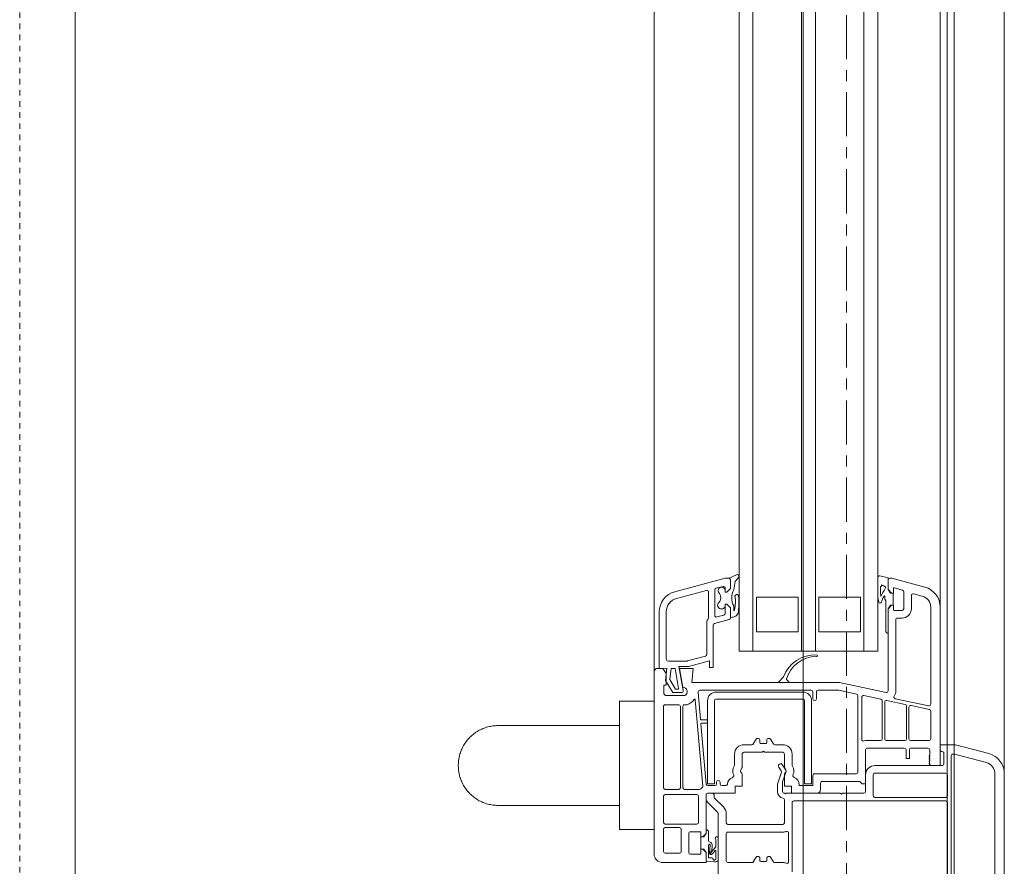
# Model space of a CAD drawing. Header units: millimetres. Extents: x -37728 to 44100, y 631619 to 691915.
# Tile 60 of 204: x -24382 to -24098, y 657318 to 657562. Entities that reach past the tile are written whole.
import ezdxf

# ---------------------------------------------------------------- set-up
doc = ezdxf.new("R2010")
doc.units = ezdxf.units.MM
doc.linetypes.add('__FK_przerywana', pattern=[0.32004, 0.16002, -0.16002])
doc.linetypes.add('Linia siatki', pattern=[2.2225, 1.27, -0.3175, 0.3175, -0.3175])
doc.layers.add('_XREF', color=7, linetype='Continuous')
for name, color, linetype, lineweight in [('A-DETL-GENF', 252, 'Continuous', 5), ('A-DETL-MBND', 252, 'Continuous', 5), ('A-GENM', 252, 'Continuous', 5), ('A-GLAZ', 252, 'Continuous', 5), ('S-GRID', 252, 'Continuous', 5)]:
    doc.layers.add(name, color=color, linetype=linetype, lineweight=lineweight)

# ---------------------------------------------------------------- blocks, each defined once
blk = doc.blocks.new('Windows_S9000-Double-Vent-Window-with-Sashbars - O3 Windows_S9000-Double-Vent-Window-with-Sashbars 2-9090604-__-00_00 Przyziemie PB')
at = {"layer": 'A-DETL-GENF', "color": 252}
for p, q in [((-2.864, 3.4), (2.866, 3.4)), ((-2.864, 3.13), (0.54, 3.13)), ((-3.7, 1.992), (-3.444, 2.955)), ((-3.43, 1.963), (-3.183, 2.885)), ((-3.7, 1.55), (-3.7, 1.992)), ((-3.43, 1.92), (-3.43, 1.963)), ((0.428, 1.87), (-3.38, 1.87)), ((-2.88, -0.33), (-2.88, 1.71)), ((-2.83, 1.76), (-2.23, 1.76)), ((-2.18, 1.71), (-2.18, -0.33)), ((-2.08, -2.67), (-2.08, 1.709)), ((-2.03, 1.76), (0.42, 1.76)), ((-3.1, 1.55), (-7.665, 1.55)), ((-3.55, 1.55), (-3.7, 1.55)), ((-3.15, 1.66), (-3.451, 1.66)), ((-3.1, -0.33), (-3.1, 1.61)), ((-3.1, 1.27), (-3.1, 1.55)), ((-4.87, 1.28), (-7.665, 1.28)), ((-5.026, 0.255), (-4.821, 1.22)), ((-4.714, 1.24), (-4.827, 0.71)), ((-3.87, 1.28), (-4.666, 1.28)), ((-3.82, 0.7), (-3.82, 1.23)), ((-3.6, 0.715), (-3.6, 1.2)), ((-3.55, 1.25), (-3.4, 1.25)), ((-3.4, 1.25), (-3.38, 1.23)), ((-3.38, 1.23), (-3.36, 1.25)), ((-3.36, 1.25), (-3.34, 1.23)), ((-3.34, 1.23), (-3.32, 1.25)), ((-3.32, 1.25), (-3.3, 1.23)), ((-3.3, 1.23), (-3.28, 1.25)), ((-3.28, 1.25), (-3.26, 1.23)), ((-3.26, 1.23), (-3.24, 1.25)), ((-3.24, 1.25), (-3.22, 1.23)), ((-3.22, 1.23), (-3.2, 1.25)), ((-3.2, 1.25), (-3.18, 1.23)), ((-3.18, 1.23), (-3.16, 1.25)), ((-3.16, 1.25), (-3.14, 1.23)), ((-3.14, 1.23), (-3.1, 1.27)), ((-8.245, 1.105), (-8.5, 0.154)), ((-7.984, 1.035), (-8.052, 0.783)), ((-8.004, 0.72), (-7.62, 0.72)), ((-3.87, 0.58), (-4.814, 0.58)), ((-4.778, 0.65), (-3.87, 0.65)), ((-3.3, 0.665), (-3.55, 0.665)), ((-3.3, 0.565), (-3.3, 0.665)), ((-8.222, 0.225), (-8.158, 0.463)), ((-8.11, 0.5), (-7.62, 0.5)), ((-7.57, 0.45), (-7.57, 0.22)), ((-7.35, 0.45), (-7.35, 0.32)), ((-4.863, 0.54), (-4.976, 0.01)), ((-3.82, 0), (-3.82, 0.53)), ((-3.6, -0.55), (-3.6, 0.515)), ((-3.55, 0.565), (-3.3, 0.565)), ((-8.565, -0.189), (-8.511, 0.05)), ((-8.511, 0.05), (-8.17, 0.05)), ((-8.5, 0.154), (-8.5, 0.1)), ((-8.45, 0.05), (-8.17, 0.05)), ((-8.07, 0.2), (-8.203, 0.2)), ((-8.17, 0.05), (-8.07, 0.15)), ((-8.17, 0.05), (-8.098, 0.101)), ((-8.07, 0.15), (-8.07, 0.2)), ((-8.07, 0.11), (-8.07, 0.199)), ((-8.07, 0.199), (-7.72, 0.199)), ((-7.59, 0.2), (-7.72, 0.2)), ((-7.72, 0.2), (-7.72, 0.15)), ((-7.72, 0.199), (-7.72, 0.11)), ((-7.72, 0.15), (-7.62, 0.05)), ((-7.619, 0.05), (-7.691, 0.101)), ((-7.62, 0.05), (-5.254, 0.05)), ((-6.915, 0.05), (-7.619, 0.05)), ((-7.3, 0.27), (-5.255, 0.27)), ((-6.4, -0.25), (-57.9, -0.25)), ((-8.141, -0.25), (-8.516, -0.25)), ((-8.248, -0.17), (-8.141, -0.17)), ((-7.895, -0.05), (-7.979, -0.05)), ((-7.843, -0.02), (-7.895, -0.05)), ((-6.975, -0.02), (-7.843, -0.02)), ((-6.4, -4.25), (-6.4, -0.25)), ((-5.205, -0.01), (-5.49, -1.35)), ((-5.116, -0.65), (-5.012, -0.16)), ((-4.963, -0.12), (-3.87, -0.12)), ((-4.927, -0.05), (-3.87, -0.05)), ((-3.82, -0.17), (-3.82, -0.568)), ((-2.23, -0.38), (-2.83, -0.38)), ((-57.9, -0.65), (-6.4, -0.65)), ((-7.95, -1.95), (-7.95, -0.75)), ((-7.95, -0.75), (-6.95, -0.75)), ((-6.95, -0.75), (-6.95, -1.95)), ((-2.91, -0.82), (-5.112, -0.82)), ((-3.854, -0.71), (-5.067, -0.71)), ((-2.569, -0.6), (-3.55, -0.6)), ((-2.35, -0.6), (-2.83, -0.6)), ((-2.64, -1.85), (-2.64, -0.792)), ((-2.625, -0.756), (-2.569, -0.7)), ((-2.569, -0.7), (-2.569, -0.6)), ((-2.3, -1.27), (-2.3, -0.65)), ((-5.161, -0.86), (-5.27, -1.373)), ((-2.86, -2.07), (-2.86, -0.87)), ((-5.49, -1.35), (-5.49, -5.611)), ((-5.27, -1.373), (-5.27, -1.97)), ((-2.27, -1.3), (-2.3, -1.27)), ((-2.3, -1.33), (-2.27, -1.3)), ((-2.3, -2.895), (-2.3, -1.33)), ((-6.95, -1.95), (-7.95, -1.95)), ((-2.4, -1.9), (-2.59, -1.9)), ((-57.9, -2.05), (-6.4, -2.05)), ((-5.27, -2.17), (-5.27, -5.382)), ((-5.22, -2.02), (-5.02, -2.02)), ((-5.02, -2.12), (-5.22, -2.12)), ((-2.567, -2.16), (-4.967, -2.16)), ((-2.54, -2.12), (-2.81, -2.12)), ((-2.567, -2.36), (-2.567, -2.16)), ((-2.52, -2.495), (-2.52, -2.14)), ((-2.3, -2.74), (-2.3, -2)), ((-57.9, -2.45), (-6.4, -2.45)), ((-7.95, -3.75), (-7.95, -2.55)), ((-7.95, -2.55), (-6.95, -2.55)), ((-6.95, -2.55), (-6.95, -3.75)), ((-5.217, -2.41), (-5.217, -4.91)), ((-5.017, -4.91), (-5.017, -2.41)), ((-4.967, -2.36), (-2.567, -2.36)), ((-5.524, -2.824), (-5.577, -2.878)), ((-5.49, -3.082), (-5.49, -2.838)), ((-3.43, -2.72), (-3.112, -2.72)), ((-2.5, -2.94), (-2.5, -2.74)), ((-2.5, -2.74), (-2.3, -2.74)), ((-0.03, -2.72), (-2.03, -2.72)), ((-1.151, -2.82), (-0.327, -2.82)), ((-5.643, -2.977), (-5.524, -3.096)), ((-3.7, -3.219), (-3.7, -2.99)), ((-3.48, -3.52), (-3.48, -2.99)), ((-3.43, -2.94), (-3.053, -2.94)), ((-3.124, -3.008), (-2.969, -2.899)), ((-2.95, -3.032), (-3.056, -3.106)), ((-3.028, -2.933), (-2.965, -2.897)), ((-2.924, -2.893), (-2.628, -2.994)), ((-2.561, -3.144), (-2.905, -3.026)), ((-2.853, -2.94), (-2.5, -2.94)), ((-2.628, -2.994), (-2.35, -2.994)), ((-2.301, -2.936), (-2.28, -2.915)), ((-2.28, -2.915), (-2.3, -2.895)), ((-1.45, -2.94), (-2.104, -2.94)), ((-1.4, -4.57), (-1.4, -2.99)), ((-1.18, -4.57), (-1.18, -2.985)), ((-0.3, -2.99), (-0.3, -3.219)), ((-3.856, -3.344), (-3.724, -3.261)), ((-2.35, -3.144), (-2.561, -3.144)), ((-0.324, -3.261), (-0.456, -3.344)), ((-3.755, -3.45), (-3.83, -3.45)), ((-3.83, -3.65), (-3.755, -3.65)), ((-3.73, -3.625), (-3.73, -3.475)), ((-3.51, -3.55), (-3.48, -3.52)), ((-3.48, -3.58), (-3.51, -3.55)), ((-3.48, -4.11), (-3.48, -3.58)), ((-0.43, -3.45), (-0.355, -3.45)), ((-0.355, -3.65), (-0.43, -3.65)), ((-0.33, -3.475), (-0.33, -3.625)), ((-57.9, -3.85), (-6.4, -3.85)), ((-6.95, -3.75), (-7.95, -3.75)), ((-3.724, -3.839), (-3.856, -3.756)), ((-3.7, -4.11), (-3.7, -3.881)), ((-0.456, -3.756), (-0.324, -3.839)), ((-0.3, -3.881), (-0.3, -4.57)), ((-57.9, -4.25), (-6.4, -4.25)), ((-8.531, -4.26), (-8.405, -4.359)), ((-3.053, -4.16), (-3.43, -4.16)), ((-2.965, -4.203), (-3.028, -4.167)), ((-2.5, -4.16), (-2.853, -4.16)), ((-2.5, -4.36), (-2.5, -4.16)), ((-8.501, -4.536), (-8.6, -4.327)), ((-8.199, -4.5), (-8.453, -4.5)), ((-8.45, -4.5), (-8.199, -4.5)), ((-8.099, -4.6), (-8.199, -4.5)), ((-8.199, -4.5), (-8.099, -4.6)), ((-7.649, -4.5), (-7.749, -4.6)), ((-7.749, -4.6), (-7.649, -4.5)), ((-7.699, -4.4), (-7.558, -4.4)), ((-7.389, -4.5), (-7.649, -4.5)), ((-7.649, -4.5), (-7.358, -4.5)), ((-7.558, -4.4), (-7.591, -4.386)), ((-7.49, -4.28), (-7.424, -4.326)), ((-7.31, -4.537), (-7.196, -4.963)), ((-3.112, -4.38), (-3.43, -4.38)), ((-2.3, -4.36), (-2.5, -4.36)), ((-2.3, -5.15), (-2.3, -4.36)), ((-8.5, -4.652), (-8.5, -4.548)), ((-8.11, -6.105), (-8.5, -4.652)), ((-8.263, -4.713), (-8.209, -4.913)), ((-8.099, -4.65), (-8.215, -4.65)), ((-8.158, -4.65), (-8.099, -4.65)), ((-8.099, -4.65), (-8.099, -4.6)), ((-8.099, -4.6), (-8.099, -4.65)), ((-7.749, -4.6), (-7.749, -4.65)), ((-7.749, -4.65), (-7.749, -4.6)), ((-7.749, -4.65), (-7.724, -4.65)), ((-7.483, -4.65), (-7.749, -4.65)), ((-7.382, -4.887), (-7.435, -4.687)), ((-2.62, -4.8), (-2.57, -4.8)), ((-2.52, -4.75), (-2.52, -4.634)), ((-2.161, -4.955), (-1.907, -4.702)), ((-1.709, -4.62), (-1.45, -4.62)), ((-0.35, -4.62), (-1.13, -4.62)), ((-8.161, -4.95), (-7.43, -4.95)), ((-7.147, -5), (-5.93, -5)), ((-5.93, -5.1), (-6.118, -5.1)), ((-6.118, -5.1), (-5.953, -5.713)), ((-5.93, -5), (-5.93, -5.1)), ((-2.567, -4.96), (-4.967, -4.96)), ((-2.57, -4.9), (-2.62, -4.9)), ((-2.567, -5.16), (-2.567, -4.96)), ((-2.52, -5.15), (-2.52, -4.95)), ((-2.3, -5.15), (-2.3, -5.02)), ((-2.25, -4.97), (-2.196, -4.97)), ((-1.745, -4.865), (-2.051, -5.171)), ((1.1, -4.85), (-1.709, -4.85)), ((-1.004, -4.85), (-0.38, -4.85)), ((-0.756, -4.925), (-0.963, -4.92)), ((-0.59, -5.106), (-0.8, -5.08)), ((-0.785, -5.022), (-0.637, -5.04)), ((-0.618, -5.039), (-0.756, -4.925)), ((-0.647, -4.938), (-0.551, -5.018)), ((-0.413, -4.92), (-0.641, -4.92)), ((-0.442, -5.13), (-0.434, -5.033)), ((-0.326, -4.954), (-0.345, -5.2)), ((-7.917, -6.054), (-8.148, -5.193)), ((-8.1, -5.13), (-7.351, -5.13)), ((-7.265, -5.18), (-6.3, -5.18)), ((-6.252, -5.217), (-6.113, -5.734)), ((-5.216, -5.432), (-4.438, -5.364)), ((-2.508, -5.295), (-4.994, -5.513)), ((-4.967, -5.16), (-2.567, -5.16)), ((-4.42, -5.344), (-4.42, -5.182)), ((-4.4, -5.162), (-4.34, -5.162)), ((-4.32, -5.182), (-4.32, -5.331)), ((-4.298, -5.351), (-2.566, -5.2)), ((-2.41, -5.82), (-2.41, -5.391)), ((-2.121, -5.2), (-2.25, -5.2)), ((-1.14, -5.2), (-2.25, -5.2)), ((-1.141, -5.2), (-1.245, -5.2)), ((-1.19, -5.65), (-1.19, -5.35)), ((-1.19, -5.35), (-1.04, -5.35)), ((-1.185, -5.13), (-0.925, -5.13)), ((-1.069, -5.251), (-1.141, -5.2)), ((-1.04, -5.3), (-1.14, -5.2)), ((-1.04, -5.349), (-1.04, -5.26)), ((-1.04, -5.35), (-1.04, -5.3)), ((-0.69, -5.349), (-1.04, -5.349)), ((-0.803, -5.13), (-0.442, -5.13)), ((-0.59, -5.2), (-0.69, -5.3)), ((-0.69, -5.26), (-0.69, -5.349)), ((-0.69, -5.3), (-0.69, -5.35)), ((-0.69, -5.35), (-0.54, -5.35)), ((-0.59, -5.2), (-0.662, -5.251)), ((-0.345, -5.2), (-0.59, -5.2)), ((-0.3, -5.2), (-0.59, -5.2)), ((-0.54, -5.35), (-0.54, -5.65)), ((-0.3, -6.45), (-0.3, -5.2)), ((-5.49, -5.611), (-5.9, -5.575)), ((-5.9, -5.575), (-5.9, -5.97)), ((-2.26, -5.47), (-2.26, -6.38)), ((-1.46, -5.42), (-2.21, -5.42)), ((-1.41, -6.38), (-1.41, -5.47)), ((-6.11, -5.76), (-6.11, -6.29)), ((-5.95, -5.739), (-5.95, -5.984)), ((-5.95, -5.984), (-5.259, -5.862)), ((-5.9, -5.97), (-5.355, -5.874)), ((-5.2, -5.911), (-5.2, -6.165)), ((-5.12, -5.811), (-5.12, -6.37)), ((-4.85, -5.761), (-4.85, -5.82)), ((-4.8, -5.87), (-2.46, -5.87)), ((-2.46, -5.94), (-4.8, -5.94)), ((-1.26, -5.92), (-0.62, -5.92)), ((-0.59, -5.7), (-1.14, -5.7)), ((-5.323, -5.993), (-5.9, -6.094)), ((-5.9, -6.094), (-5.9, -6.21)), ((-5.9, -6.21), (-5.577, -6.244)), ((-5.577, -6.244), (-5.3, -6.085)), ((-5.2, -6.165), (-5.55, -6.368)), ((-5.3, -6.085), (-5.3, -6.012)), ((-4.85, -5.99), (-4.85, -6.38)), ((-2.41, -6.38), (-2.41, -5.99)), ((-1.31, -6.38), (-1.31, -5.97)), ((-0.57, -5.97), (-0.57, -6.38)), ((-6.17, -6.35), (-7.531, -6.35)), ((-5.55, -6.368), (-5.908, -6.33)), ((-5.908, -6.33), (-5.9, -6.55)), ((-5.75, -6.35), (-5.9, -6.45)), ((-5.9, -6.45), (-5.9, -6.6)), ((-5.42, -6.35), (-5.75, -6.35)), ((-5.42, -6.42), (-5.42, -6.35)), ((-5.17, -6.42), (-5.42, -6.42)), ((-5.12, -6.37), (-5.17, -6.42)), ((-4.8, -6.43), (-2.46, -6.43)), ((-2.21, -6.43), (-1.46, -6.43)), ((-0.62, -6.43), (-1.26, -6.43)), ((-5.9, -6.55), (-7.531, -6.55)), ((-5.8, -6.7), (-0.55, -6.7))]:
    blk.add_line(p, q, dxfattribs=at)
for centre, radius, start, end in [((-2.864, 2.8), 0.6, 90, 165), ((-2.864, 2.8), 0.33, 90, 165), ((-3.38, 1.92), 0.05, 180, 270), ((-2.83, 1.71), 0.05, 90, 180), ((-2.23, 1.71), 0.05, 0, 90), ((-2.03, 1.71), 0.05, 90, 180.6512), ((-7.665, 0.95), 0.6, 90, 165), ((-3.55, 1.6), 0.05, 270, 5.7406), ((-3.451, 1.61), 0.05, 90.5747, 185.7406), ((-3.15, 1.61), 0.05, 0, 90), ((-7.665, 0.95), 0.33, 90, 165), ((-4.87, 1.23), 0.05, 348, 90), ((-4.666, 1.23), 0.05, 90, 168), ((-3.87, 1.23), 0.05, 0, 90), ((-3.55, 1.2), 0.05, 90, 180), ((-8.004, 0.77), 0.05, 165, 270), ((-7.62, 0.45), 0.27, 0, 90), ((-4.814, 0.53), 0.05, 90, 168), ((-4.778, 0.7), 0.05, 168, 270), ((-3.87, 0.7), 0.05, 270, 0), ((-3.87, 0.53), 0.05, 0, 90), ((-3.55, 0.715), 0.05, 180, 270), ((-8.11, 0.45), 0.05, 90, 165), ((-7.62, 0.45), 0.05, 0, 90), ((-7.3, 0.32), 0.05, 180, 270), ((-3.55, 0.515), 0.05, 90, 180), ((-8.45, 0.1), 0.05, 180, 269.8362), ((-8.203, 0.22), 0.02, 165, 270), ((-8.069, 0.06), 0.05, 90.4543, 125.2176), ((-7.72, 0.06), 0.05, 54.7824, 89.5457), ((-7.59, 0.22), 0.02, 270, 0), ((-6.975, 0.04), 0.06, 270, 0), ((-5.255, 0), 0.27, 55.8788, 90), ((-5.254, 0), 0.05, 348, 90), ((-5.075, 0.265), 0.05, 235.8788, 348), ((-4.927, 0), 0.05, 168, 270), ((-3.87, 0), 0.05, 270, 0), ((-8.516, -0.2), 0.05, 167.3698, 270), ((-8.323, -0.108), 0.035, 301.0941, 17.6747), ((-8.298, -0.193), 0.055, 24.3151, 97.5128), ((-8.516, 0.075), 0.28, 322.849, 333.9744), ((-8.228, -0.065), 0.04, 53.8523, 153.9744), ((-7.527, 0.923), 1.171, 234.6608, 247.8748), ((-8.141, 1.75), 1.92, 270, 275.1538), ((-8.141, 1.75), 2, 270, 279.4614), ((-7.979, -0.06), 0.01, 90, 239.4092), ((-7.096, 1.751), 2.025, 243.9755, 249.5002), ((-7.819, -0.183), 0.04, 279.4614, 70.1466), ((-4.963, -0.17), 0.05, 90, 168), ((-3.87, -0.17), 0.05, 0, 90), ((-3.55, -0.55), 0.05, 180, 270), ((-2.83, -0.33), 0.27, 180, 270), ((-2.83, -0.33), 0.05, 180, 270), ((-2.23, -0.33), 0.05, 270, 0.4444), ((-5.112, -0.87), 0.05, 90, 168), ((-5.067, -0.66), 0.05, 168, 270), ((-3.854, -0.66), 0.05, 270, 19.8987), ((-3.6, -0.568), 0.22, 180, 199.8987), ((-2.91, -0.87), 0.05, 360, 90), ((-2.59, -0.792), 0.05, 135, 180), ((-2.35, -0.65), 0.05, 360, 90), ((-5.22, -1.97), 0.05, 180, 270), ((-2.59, -1.85), 0.05, 180, 270), ((-2.4, -2), 0.1, 0, 90), ((-5.32, -2.056), 0.971, 177.4591, 249.45), ((-6.265, -2.017), 0.025, 352.6392, 172.6392), ((-5.343, -2.021), 0.898, 179.8874, 253.5245), ((-5.22, -2.17), 0.05, 90, 180), ((-4.967, -2.41), 0.25, 90, 180), ((-5.02, -2.07), 0.05, 270, 90), ((-2.81, -2.07), 0.05, 180, 270), ((-2.54, -2.14), 0.02, 0, 90), ((-4.967, -2.41), 0.05, 90, 180), ((-2.55, -2.735), 0.22, 87.612, 161.5112), ((-2.54, -2.495), 0.02, 267.612, 0), ((-5.51, -2.838), 0.02, 0, 135), ((-3.43, -2.99), 0.27, 90, 180), ((-3.112, -2.67), 0.05, 270, 302.4617), ((-2.94, -2.94), 0.27, 65.257, 122.4617), ((-2.806, -2.649), 0.05, 245.257, 341.5112), ((-2.03, -2.67), 0.05, 180, 270), ((-1.151, -2.87), 0.05, 90, 201.0618), ((-0.327, -2.87), 0.05, 337.9757, 90), ((-5.679, -3.012), 0.05, 45, 69.45), ((-5.592, -2.864), 0.02, 253.5245, 315), ((-5.51, -3.082), 0.02, 225, 0), ((-3.43, -2.99), 0.05, 90, 180), ((-3.09, -3.057), 0.06, 125, 180), ((-3.09, -3.057), 0.06, 180, 305), ((-3.053, -2.89), 0.05, 270, 300), ((-2.94, -2.94), 0.05, 71, 125), ((-2.94, -2.94), 0.05, 30, 120), ((-2.921, -3.073), 0.05, 71, 125), ((-2.853, -2.89), 0.05, 210, 270), ((-2.35, -2.944), 0.05, 270, 9.9359), ((-2.35, -2.944), 0.2, 270, 349.4851), ((-2.104, -2.99), 0.05, 90, 169.4851), ((-1.45, -2.99), 0.05, 0, 90), ((-1.45, -2.985), 0.27, 360, 21.0618), ((-0.03, -2.99), 0.27, 157.9757, 180), ((-3.83, -3.387), 0.05, 122, 180), ((-3.83, -3.4), 0.05, 180, 270), ((-3.75, -3.219), 0.05, 302, 0), ((-0.43, -3.387), 0.05, 122, 187.6195), ((-0.43, -3.4), 0.05, 172.3805, 270), ((-0.35, -3.219), 0.05, 302, 0), ((-3.83, -3.7), 0.05, 90, 180), ((-3.755, -3.475), 0.025, 0, 90), ((-3.755, -3.625), 0.025, 270, 0), ((-0.43, -3.7), 0.05, 90, 187.6195), ((-0.355, -3.475), 0.025, 360, 90), ((-0.355, -3.625), 0.025, 270, 0), ((-3.83, -3.713), 0.05, 180, 238), ((-3.75, -3.881), 0.05, 0, 58), ((-0.43, -3.713), 0.05, 172.3805, 238), ((-0.35, -3.881), 0.05, 0, 58), ((-8.557, -4.302), 0.0494, 58.8215, 209.9742), ((-7.781, -5.797), 1.544, 79.1305, 97.7077), ((-3.43, -4.11), 0.27, 180, 270), ((-3.43, -4.11), 0.05, 180, 270), ((-3.053, -4.21), 0.05, 60, 90), ((-2.94, -4.16), 0.05, 240, 330), ((-2.853, -4.21), 0.05, 90, 150), ((-8.453, -4.55), 0.05, 90, 163.356), ((-8.45, -4.55), 0.05, 90, 178), ((-7.995, -2.742), 1.668, 255.7835, 264.1888), ((-7.933, -3.979), 0.481, 241.2886, 299.054), ((-7.971, -4.319), 0.06, 163.4653, 186.9446), ((-7.981, -4.32), 0.05, 186.9446, 267.7224), ((-7.981, -4.316), 0.05, 98.6519, 163.4653), ((-7.821, -5.217), 0.862, 74.5841, 100.8607), ((-7.452, -4.367), 0.05, 29.704, 55.4664), ((-7.651, -4.486), 0.281, 1.2897, 30.6953), ((-7.389, -4.48), 0.02, 270, 1.2897), ((-7.358, -4.55), 0.05, 15, 90), ((-3.112, -4.43), 0.05, 57.5383, 90), ((-2.94, -4.16), 0.27, 237.5383, 294.743), ((-2.806, -4.451), 0.05, 18.4888, 114.743), ((-2.55, -4.365), 0.22, 198.4888, 265.752), ((-8.215, -4.7), 0.05, 90, 195), ((-8.138, -4.751), 0.103, 101.4555, 295.1691), ((-7.94, -4.996), 0.216, 41.6463, 135.4955), ((-7.721, -4.76), 0.109, 238.0208, 91.5921), ((-7.483, -4.7), 0.05, 15, 90), ((-2.62, -4.85), 0.05, 90, 270), ((-2.57, -4.75), 0.05, 270, 0), ((-2.57, -4.634), 0.05, 0, 85.752), ((-1.709, -4.9), 0.28, 90, 135), ((-1.45, -4.57), 0.05, 270, 0), ((-1.13, -4.57), 0.05, 180, 270), ((-0.35, -4.57), 0.05, 270, 0), ((-8.161, -4.9), 0.05, 195, 270), ((-7.43, -4.9), 0.05, 270, 15), ((-7.147, -4.95), 0.05, 195, 270), ((-4.967, -4.91), 0.25, 180, 270), ((-4.967, -4.91), 0.05, 180, 270), ((-2.57, -4.95), 0.05, 0, 90), ((-2.25, -5.02), 0.05, 90, 180), ((-2.196, -4.92), 0.05, 270, 315), ((-1.709, -4.9), 0.05, 90, 135), ((-1.004, -4.893), 0.0425, 90, 310.5866), ((-0.925, -5.1), 0.03, 270, 350.7664), ((-0.797, -5.121), 0.1, 82.9509, 170.7664), ((-0.803, -5.105), 0.025, 82.9509, 270), ((-0.641, -4.93), 0.01, 90, 230.0083), ((-0.641, -5.07), 0.03, 358.1549, 82.9509), ((-0.598, -5.017), 0.03, 226.9578, 283.3612), ((-0.596, -5.062), 0.02, 240.5913, 40.9248), ((-0.583, -5.057), 0.05, 262.9509, 50.0083), ((-0.394, -5.036), 0.04, 90.0711, 175.5415), ((-0.413, -4.94), 0.02, 22.5874, 90), ((-0.371, -4.923), 0.025, 202.5874, 243.1743), ((-0.394, -4.969), 0.027, 270.0711, 63.1743), ((-0.38, -4.9), 0.05, 12.5096, 90), ((-0.545, -4.937), 0.22, 355.5415, 12.5096), ((-8.1, -5.18), 0.05, 90, 195), ((-7.351, -5.18), 0.05, 30, 90), ((-7.265, -5.13), 0.05, 210, 270), ((-6.3, -5.23), 0.05, 15, 90), ((-5.22, -5.382), 0.05, 180, 275), ((-4.44, -5.344), 0.02, 275, 0), ((-4.4, -5.182), 0.02, 90, 180), ((-4.34, -5.182), 0.02, 0, 90), ((-4.3, -5.331), 0.02, 180, 275), ((-2.57, -5.15), 0.05, 275, 0), ((-2.504, -5.345), 0.05, 37.5393, 95), ((-2.25, -5.15), 0.27, 217.5393, 228.9855), ((-2.46, -5.391), 0.05, 0, 48.9855), ((-2.25, -5.15), 0.05, 180, 270), ((-2.25, -5.15), 0.05, 180, 270), ((-2.121, -5.1), 0.1, 270, 315), ((-1.185, -5.19), 0.06, 90, 180), ((-1.04, -5.21), 0.05, 234.7824, 269.5457), ((-0.691, -5.21), 0.05, 270.4543, 305.2067), ((-4.993, -5.533), 0.02, 95, 235.9288), ((-5.225, -5.876), 0.395, 19.6056, 55.9288), ((-2.21, -5.47), 0.05, 90, 180), ((-1.46, -5.47), 0.05, 0, 90), ((-1.14, -5.65), 0.05, 180, 270), ((-0.59, -5.65), 0.05, 270, 0), ((-6.21, -5.76), 0.1, 0, 15), ((-6.05, -5.739), 0.1, 0, 15), ((-5.23, -5.87), 0.125, 28.3576, 181.7838), ((-5.25, -5.911), 0.05, 0, 100), ((-4.9, -5.761), 0.05, 0, 19.6056), ((-4.8, -5.82), 0.05, 180, 270), ((-4.8, -5.99), 0.05, 90, 180), ((-2.46, -5.82), 0.05, 270, 0), ((-2.46, -5.99), 0.05, 0, 90), ((-1.26, -5.97), 0.05, 90, 180), ((-0.62, -5.97), 0.05, 0, 90), ((-7.531, -5.95), 0.6, 195, 270), ((-7.531, -5.95), 0.4, 195, 270), ((-5.32, -6.012), 0.02, 0, 100), ((-6.17, -6.29), 0.06, 270, 0), ((-4.8, -6.38), 0.05, 180, 270), ((-2.46, -6.38), 0.05, 270, 0), ((-2.21, -6.38), 0.05, 180, 270), ((-1.46, -6.38), 0.05, 270, 0), ((-1.26, -6.38), 0.05, 180, 270), ((-0.62, -6.38), 0.05, 270, 0), ((-0.55, -6.45), 0.25, 270, 0), ((-5.8, -6.6), 0.1, 180, 270)]:
    blk.add_arc(centre, radius, start, end, dxfattribs=at)
at = {"layer": 'A-GENM', "color": 252}
for p, q in [((-65.217, 3.4), (65.217, 3.4)), ((-58.917, 1.55), (-5.383, 1.55)), ((-61.125, -6.7), (-3.175, -6.7))]:
    blk.add_line(p, q, dxfattribs=at)
at = {"layer": 'A-GLAZ', "color": 252}
for p, q in [((69, 1.95), (-69, 1.95)), ((-69, 1.75), (69, 1.75)), ((69, -2.4), (-69, -2.4)), ((-1.25, -6.7), (-4.95, -6.7)), ((-4.95, -6.7), (-4.95, -7.7)), ((-1.25, -7.7), (-1.25, -6.7)), ((-4.95, -7.7), (-1.25, -7.7)), ((-4.25, -7.7), (-4.25, -11.2)), ((-1.95, -11.2), (-1.95, -7.7)), ((-69, -23.4), (69, -23.4))]:
    blk.add_line(p, q, dxfattribs=at)
for points, knots in [([(-4.25, -11.2), (-4.25, -11.225), (-4.248, -11.275), (-4.241, -11.35), (-4.229, -11.425), (-4.212, -11.498), (-4.19, -11.569), (-4.163, -11.64), (-4.132, -11.709), (-4.097, -11.775), (-4.057, -11.839), (-3.998, -11.921), (-3.932, -11.997), (-3.859, -12.065), (-3.781, -12.129), (-3.677, -12.199), (-3.541, -12.265), (-3.351, -12.33), (-3.2, -12.35), (-3.1, -12.35)], [0.5, 0.5, 0.5, 0.5, 0.5208333, 0.5416667, 0.5625, 0.5833333, 0.6041667, 0.625, 0.6458333, 0.6666667, 0.6875, 0.7083333, 0.75, 0.7708333, 0.7916667, 0.8333333, 0.875, 0.9166667, 1, 1, 1, 1]), ([(-3.1, -12.35), (-3, -12.35), (-2.849, -12.33), (-2.659, -12.265), (-2.523, -12.199), (-2.419, -12.129), (-2.341, -12.065), (-2.268, -11.997), (-2.185, -11.902), (-2.115, -11.797), (-2.068, -11.709), (-2.037, -11.64), (-2.01, -11.569), (-1.988, -11.498), (-1.971, -11.425), (-1.959, -11.35), (-1.952, -11.275), (-1.95, -11.225), (-1.95, -11.2)], [0, 0, 0, 0, 0.0833333, 0.125, 0.1666667, 0.2083333, 0.2291667, 0.25, 0.2916667, 0.3333333, 0.3541667, 0.375, 0.3958333, 0.4166667, 0.4375, 0.4583333, 0.4791667, 0.5, 0.5, 0.5, 0.5])]:
    blk.add_open_spline(points, degree=3, knots=knots, dxfattribs=at)
blk = doc.blocks.new('A$C4e31ac75')
at = {"layer": 'A-DETL-MBND', "linetype": '__FK_przerywana'}
blk.add_line((-23.85, 756.65), (-23.85, 23.85), dxfattribs=at)
at = {"layer": 'S-GRID', "linetype": 'Linia siatki'}
blk.add_line((0, 934.939), (0, -178.698), dxfattribs=at)
at = {"layer": 'A-GLAZ', "rotation": 270}
blk.add_blockref('Windows_S9000-Double-Vent-Window-with-Sashbars - O3 Windows_S9000-Double-Vent-Window-with-Sashbars 2-9090604-__-00_00 Przyziemie PB', (1.15, 203.45), dxfattribs=at)

msp = doc.modelspace()

# ---------------------------------------------------------------- block references
at = {"layer": '_XREF', "xscale": 10, "yscale": 10, "zscale": 10}
msp.add_blockref('A$C4e31ac75', (-24143.63, 655281.12), dxfattribs=at)

doc.saveas('drawing.dxf')
